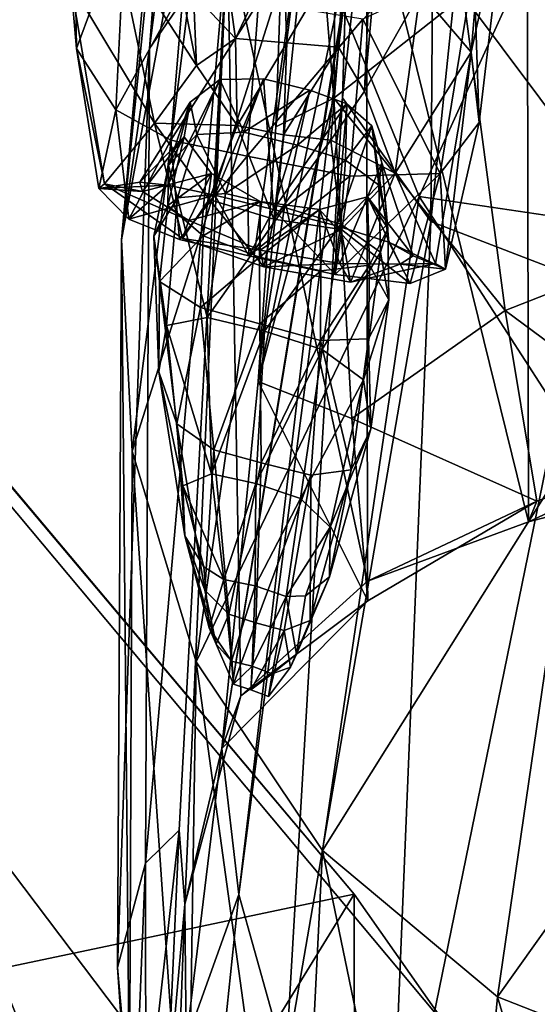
# Model space of a CAD drawing. Extents: x -76 to 76, y -20 to 79.
# Tile 126 of 175: x -6.39 to -4.93, y 4.38 to 7.16. Entities that reach past the tile are written whole.
import ezdxf

# ---------------------------------------------------------------- set-up
doc = ezdxf.new("R2010")
doc.units = 0

msp = doc.modelspace()

# ---------------------------------------------------------------- linework, layer by layer
for points in [[(-14.4724, 15.4348, 15.3001), (-5.4457, 4.6891, 16.0387), (-6.4542, 4.4768, 16.6123)], [(-14.4724, 15.4348, 15.3001), (-14.388, 15.315, 15.9217), (-5.4457, 4.6891, 16.0387)], [(-14.388, 15.315, 15.9217), (-7.8159, 4.6318, 18.5868), (-5.9432, 4.1304, 17.5793)], [(-14.388, 15.315, 15.9217), (-5.1751, 4.3035, 16.584), (-5.4457, 4.6891, 16.0387)], [(-5.1751, 4.3035, 16.584), (-14.388, 15.315, 15.9217), (-5.9432, 4.1304, 17.5793)], [(-5.8155, 9.7801, 13.5305), (-5.6134, 10.2899, 12.6646), (-6.0241, 7.0805, 11.052)], [(-5.6134, 10.2899, 12.6646), (-5.804, 7.4012, 10.2029), (-6.0241, 7.0805, 11.052)], [(-5.8155, 9.7801, 13.5305), (-6.0241, 7.0805, 11.052), (-6.1033, 6.5392, 11.9302)], [(-5.8505, 9.051, 14.4711), (-5.8155, 9.7801, 13.5305), (-6.1033, 6.5392, 11.9302)], [(-5.3992, 9.654, 5.2987), (-5.4789, 6.9407, 5.7284), (-5.469, 7.2563, 6.0493)], [(-5.3992, 9.654, 5.2987), (-5.2098, 9.4224, 4.921), (-5.4789, 6.9407, 5.7284)], [(-4.9446, 9.3423, 4.6142), (-4.7569, 9.6411, 4.5134), (-4.7958, 6.424, 4.9905)], [(-5.2098, 9.4224, 4.921), (-5.229, 6.5908, 5.3495), (-5.4789, 6.9407, 5.7284)], [(-5.2098, 9.4224, 4.921), (-4.9446, 9.3423, 4.6142), (-5.229, 6.5908, 5.3495)], [(-4.9446, 9.3423, 4.6142), (-4.7958, 6.424, 4.9905), (-5.229, 6.5908, 5.3495)], [(-5.781, 8.2724, 15.0981), (-5.8505, 9.051, 14.4711), (-6.1033, 6.5392, 11.9302)], [(-5.4863, 8.6622, 7.3911), (-5.6165, 8.3347, 6.883), (-5.5035, 6.9404, 7.7947)], [(-5.4863, 8.6622, 7.3911), (-5.5035, 6.9404, 7.7947), (-5.1372, 7.2292, 8.2525)], [(-5.6165, 8.3347, 6.883), (-5.667, 6.8585, 7.386), (-5.5035, 6.9404, 7.7947)], [(-5.6165, 8.3347, 6.883), (-5.5277, 7.9572, 6.5647), (-5.667, 6.8585, 7.386)], [(-6.0734, 5.9414, 12.6196), (-5.781, 8.2724, 15.0981), (-6.1033, 6.5392, 11.9302)], [(-5.781, 8.2724, 15.0981), (-6.0734, 5.9414, 12.6196), (-5.5905, 7.4681, 15.4664)], [(-5.5277, 7.9572, 6.5647), (-5.4138, 7.5808, 6.3241), (-5.717, 6.1387, 7.3224)], [(-5.5277, 7.9572, 6.5647), (-5.717, 6.1387, 7.3224), (-5.667, 6.8585, 7.386)], [(-5.115, 7.07, 0.6809), (-5.259, 7.24, 0.4445), (-5.057, 7.7602, 0.7823)], [(-5.115, 7.07, 0.6809), (-5.057, 7.7602, 0.7823), (-5.0153, 7.5296, 1.1843)], [(-4.5438, 7.7665, 9.8758), (-4.5051, 5.8595, 8.5177), (-4.9567, 7.6259, 10.0731)], [(-4.4988, 7.7497, 16.8358), (-4.9389, 7.3736, 16.3679), (-4.2773, 6.8649, 16.475)], [(-6.2309, 7.0803, 1.0467), (-6.2401, 7.6788, 1.124), (-6.2473, 7.2643, 0.6395)], [(-6.2401, 7.6788, 1.124), (-6.2309, 7.0803, 1.0467), (-6.0926, 7.4546, 1.5803)], [(-5.4113, 7.6029, 10.0868), (-5.408, 5.5745, 8.3263), (-5.804, 7.4012, 10.2029)], [(-5.4113, 7.6029, 10.0868), (-4.9567, 7.6259, 10.0731), (-4.9535, 5.7422, 8.4863)], [(-5.408, 5.5745, 8.3263), (-5.4113, 7.6029, 10.0868), (-4.9535, 5.7422, 8.4863)], [(-4.5051, 5.8595, 8.5177), (-4.9535, 5.7422, 8.4863), (-4.9567, 7.6259, 10.0731)], [(-5.4138, 7.5808, 6.3241), (-5.469, 7.2563, 6.0493), (-5.8198, 5.1007, 7.3535)], [(-5.4138, 7.5808, 6.3241), (-5.8198, 5.1007, 7.3535), (-5.717, 6.1387, 7.3224)], [(-5.0925, 6.8716, 1.0968), (-5.115, 7.07, 0.6809), (-5.0153, 7.5296, 1.1843)], [(-5.0925, 6.8716, 1.0968), (-5.0153, 7.5296, 1.1843), (-5.1073, 7.3101, 1.6403)], [(-6.1175, 7.3807, 0.4167), (-5.978, 7.4745, 0.3047), (-5.8916, 7.0322, 0.2042)], [(-6.0734, 5.9414, 12.6196), (-5.8928, 5.3463, 13.1602), (-5.5905, 7.4681, 15.4664)], [(-5.8999, 7.2347, 0.1369), (-5.8916, 7.0322, 0.2042), (-5.978, 7.4745, 0.3047)], [(-5.2621, 6.662, 15.6311), (-5.5905, 7.4681, 15.4664), (-5.8928, 5.3463, 13.1602)], [(-5.2621, 6.662, 15.6311), (-4.9389, 7.3736, 16.3679), (-5.5905, 7.4681, 15.4664)], [(-6.2309, 7.0803, 1.0467), (-6.1194, 6.9067, 1.4288), (-6.0926, 7.4546, 1.5803)], [(-5.9284, 7.2525, 1.701), (-6.0926, 7.4546, 1.5803), (-6.1194, 6.9067, 1.4288)], [(-6.1175, 7.3807, 0.4167), (-6.0105, 6.8693, 0.3178), (-6.2473, 7.2643, 0.6395)], [(-6.0105, 6.8693, 0.3178), (-6.1175, 7.3807, 0.4167), (-5.8916, 7.0322, 0.2042)], [(-6.0362, 4.7764, 9.4049), (-6.0241, 7.0805, 11.052), (-5.804, 7.4012, 10.2029)], [(-5.9404, 4.8701, 8.7068), (-6.0362, 4.7764, 9.4049), (-5.804, 7.4012, 10.2029)], [(-5.9242, 4.6608, 8.0839), (-5.9404, 4.8701, 8.7068), (-5.804, 7.4012, 10.2029)], [(-5.7659, 5.2497, 8.1536), (-5.9242, 4.6608, 8.0839), (-5.804, 7.4012, 10.2029)], [(-5.7812, 7.1085, 0.0932), (-5.8999, 7.2347, 0.1369), (-5.8219, 7.3967, 0.0883)], [(-5.7812, 7.1085, 0.0932), (-5.8219, 7.3967, 0.0883), (-5.6474, 7.3927, 0.0791)], [(-5.408, 5.5745, 8.3263), (-5.7659, 5.2497, 8.1536), (-5.804, 7.4012, 10.2029)], [(-5.6359, 7.0968, 0.0844), (-5.7812, 7.1085, 0.0932), (-5.6474, 7.3927, 0.0791)], [(-5.6359, 7.0968, 0.0844), (-5.6474, 7.3927, 0.0791), (-5.4724, 7.3746, 0.0912)], [(-5.398, 7.3913, 0.3201), (-5.259, 7.24, 0.4445), (-5.4165, 6.96, 0.2139)], [(-5.398, 7.3913, 0.3201), (-5.4165, 6.96, 0.2139), (-5.396, 7.1902, 0.1432)], [(-4.5959, 6.5051, 8.4477), (-4.7161, 7.3953, 8.5288), (-5.1372, 7.2292, 8.2525)], [(-5.4902, 7.0843, 0.0962), (-5.6359, 7.0968, 0.0844), (-5.4724, 7.3746, 0.0912)], [(-5.4902, 7.0843, 0.0962), (-5.4724, 7.3746, 0.0912), (-5.396, 7.1902, 0.1432)], [(-4.9389, 7.3736, 16.3679), (-5.2621, 6.662, 15.6311), (-4.6011, 6.564, 16.1675)], [(-4.9389, 7.3736, 16.3679), (-4.6011, 6.564, 16.1675), (-4.2773, 6.8649, 16.475)], [(-5.2032, 6.7273, 1.4765), (-5.1073, 7.3101, 1.6403), (-5.4213, 7.1632, 1.7338)], [(-5.2032, 6.7273, 1.4765), (-5.0925, 6.8716, 1.0968), (-5.1073, 7.3101, 1.6403)], [(-6.2309, 7.0803, 1.0467), (-6.2473, 7.2643, 0.6395), (-6.1521, 6.6982, 0.5142)], [(-6.0105, 6.8693, 0.3178), (-6.1521, 6.6982, 0.5142), (-6.2473, 7.2643, 0.6395)], [(-5.9638, 6.8215, 1.576), (-5.9284, 7.2525, 1.701), (-6.1194, 6.9067, 1.4288)], [(-5.9284, 7.2525, 1.701), (-5.9638, 6.8215, 1.576), (-5.7159, 7.2111, 1.7257)], [(-5.469, 7.2563, 6.0493), (-5.7722, 4.6881, 6.7907), (-5.8198, 5.1007, 7.3535)], [(-5.469, 7.2563, 6.0493), (-5.4789, 6.9407, 5.7284), (-5.7722, 4.6881, 6.7907)], [(-5.259, 7.24, 0.4445), (-5.3297, 6.7277, 0.3353), (-5.4165, 6.96, 0.2139)], [(-5.259, 7.24, 0.4445), (-5.115, 7.07, 0.6809), (-5.3297, 6.7277, 0.3353)], [(-5.8999, 7.2347, 0.1369), (-5.7812, 7.1085, 0.0932), (-5.8916, 7.0322, 0.2042)], [(-5.019, 6.3399, 8.2337), (-5.1372, 7.2292, 8.2525), (-5.5035, 6.9404, 7.7947)], [(-5.019, 6.3399, 8.2337), (-4.5959, 6.5051, 8.4477), (-5.1372, 7.2292, 8.2525)], [(-5.9638, 6.8215, 1.576), (-5.7488, 6.7756, 1.5978), (-5.7159, 7.2111, 1.7257)], [(-5.4213, 7.1632, 1.7338), (-5.7159, 7.2111, 1.7257), (-5.7488, 6.7756, 1.5978)], [(-5.4902, 7.0843, 0.0962), (-5.396, 7.1902, 0.1432), (-5.4165, 6.96, 0.2139)], [(-5.4586, 6.7197, 1.6041), (-5.4213, 7.1632, 1.7338), (-5.7488, 6.7756, 1.5978)], [(-5.4586, 6.7197, 1.6041), (-5.2032, 6.7273, 1.4765), (-5.4213, 7.1632, 1.7338)], [(-5.7812, 7.1085, 0.0932), (-5.7763, 6.8628, 0.1596), (-5.8916, 7.0322, 0.2042)], [(-5.7812, 7.1085, 0.0932), (-5.6359, 7.0968, 0.0844), (-5.7763, 6.8628, 0.1596)], [(-6.2309, 7.0803, 1.0467), (-6.1681, 6.6844, 0.9602), (-6.1194, 6.9067, 1.4288)], [(-6.1681, 6.6844, 0.9602), (-6.2309, 7.0803, 1.0467), (-6.1521, 6.6982, 0.5142)], [(-6.0362, 4.7764, 9.4049), (-6.1152, 4.482, 10.0971), (-6.0241, 7.0805, 11.052)], [(-6.1152, 4.482, 10.0971), (-6.1033, 6.5392, 11.9302), (-6.0241, 7.0805, 11.052)], [(-5.6359, 7.0968, 0.0844), (-5.6453, 6.8361, 0.1524), (-5.7763, 6.8628, 0.1596)], [(-5.6359, 7.0968, 0.0844), (-5.4902, 7.0843, 0.0962), (-5.6453, 6.8361, 0.1524)], [(-5.4902, 7.0843, 0.0962), (-5.5122, 6.8217, 0.1643), (-5.6453, 6.8361, 0.1524)], [(-5.5122, 6.8217, 0.1643), (-5.4902, 7.0843, 0.0962), (-5.4165, 6.96, 0.2139)], [(-5.115, 7.07, 0.6809), (-5.2158, 6.4721, 0.5363), (-5.3297, 6.7277, 0.3353)], [(-5.188, 6.4565, 0.9911), (-5.2158, 6.4721, 0.5363), (-5.115, 7.07, 0.6809)], [(-5.0925, 6.8716, 1.0968), (-5.188, 6.4565, 0.9911), (-5.115, 7.07, 0.6809)], [(-6.0105, 6.8693, 0.3178), (-5.8916, 7.0322, 0.2042), (-5.7763, 6.8628, 0.1596)], [(-5.8398, 6.6658, 1.3789), (-5.9726, 6.6936, 1.2513), (-5.8258, 6.9926, 1.1941)], [(-5.9092, 6.9288, 0.9445), (-5.8258, 6.9926, 1.1941), (-5.9726, 6.6936, 1.2513)], [(-5.8911, 6.8369, 1.2449), (-5.8258, 6.9926, 1.1941), (-5.9092, 6.9288, 0.9445)], [(-5.8911, 6.8369, 1.2449), (-5.7578, 6.8437, 1.3642), (-5.8258, 6.9926, 1.1941)], [(-5.8398, 6.6658, 1.3789), (-5.7022, 6.9945, 1.3083), (-5.6737, 6.6255, 1.3994)], [(-5.7022, 6.9945, 1.3083), (-5.8398, 6.6658, 1.3789), (-5.8258, 6.9926, 1.1941)], [(-5.7578, 6.8437, 1.3642), (-5.7022, 6.9945, 1.3083), (-5.8258, 6.9926, 1.1941)], [(-5.7022, 6.9945, 1.3083), (-5.7578, 6.8437, 1.3642), (-5.5714, 6.9624, 1.3337)], [(-5.7022, 6.9945, 1.3083), (-5.5714, 6.9624, 1.3337), (-5.6737, 6.6255, 1.3994)], [(-5.7578, 6.8437, 1.3642), (-5.6059, 6.8073, 1.3859), (-5.5714, 6.9624, 1.3337)], [(-5.6737, 6.6255, 1.3994), (-5.5714, 6.9624, 1.3337), (-5.4663, 6.9244, 1.3169)], [(-5.4663, 6.9244, 1.3169), (-5.5714, 6.9624, 1.3337), (-5.6059, 6.8073, 1.3859)], [(-5.4789, 6.9407, 5.7284), (-5.6395, 4.2125, 6.4302), (-5.7722, 4.6881, 6.7907)], [(-5.4526, 6.0343, 7.8352), (-5.5035, 6.9404, 7.7947), (-5.717, 6.1387, 7.3224)], [(-5.5035, 6.9404, 7.7947), (-5.667, 6.8585, 7.386), (-5.717, 6.1387, 7.3224)], [(-5.4789, 6.9407, 5.7284), (-5.229, 6.5908, 5.3495), (-5.6395, 4.2125, 6.4302)], [(-5.5122, 6.8217, 0.1643), (-5.4165, 6.96, 0.2139), (-5.3297, 6.7277, 0.3353)], [(-5.4526, 6.0343, 7.8352), (-5.019, 6.3399, 8.2337), (-5.5035, 6.9404, 7.7947)], [(-6.1681, 6.6844, 0.9602), (-6.0827, 6.5974, 1.3243), (-6.1194, 6.9067, 1.4288)], [(-5.9638, 6.8215, 1.576), (-6.1194, 6.9067, 1.4288), (-6.0827, 6.5974, 1.3243)], [(-6.052, 6.7029, 0.9366), (-5.9092, 6.9288, 0.9445), (-5.9726, 6.6936, 1.2513)], [(-5.9092, 6.9288, 0.9445), (-6.052, 6.7029, 0.9366), (-5.926, 6.8309, 0.6843)], [(-5.9709, 6.7497, 0.9674), (-5.8911, 6.8369, 1.2449), (-5.9092, 6.9288, 0.9445)], [(-5.9709, 6.7497, 0.9674), (-5.9092, 6.9288, 0.9445), (-5.926, 6.8309, 0.6843)], [(-5.4945, 6.5787, 1.3926), (-5.6737, 6.6255, 1.3994), (-5.4663, 6.9244, 1.3169)], [(-5.4703, 6.7647, 1.3709), (-5.4663, 6.9244, 1.3169), (-5.6059, 6.8073, 1.3859)], [(-5.4945, 6.5787, 1.3926), (-5.4663, 6.9244, 1.3169), (-5.3956, 6.8622, 1.2015)], [(-5.4663, 6.9244, 1.3169), (-5.4703, 6.7647, 1.3709), (-5.3956, 6.8622, 1.2015)], [(-5.9312, 6.543, 0.3928), (-6.1521, 6.6982, 0.5142), (-6.0105, 6.8693, 0.3178)], [(-5.8558, 6.6534, 0.2736), (-5.9312, 6.543, 0.3928), (-6.0105, 6.8693, 0.3178)], [(-5.8558, 6.6534, 0.2736), (-6.0105, 6.8693, 0.3178), (-5.7763, 6.8628, 0.1596)], [(-5.8558, 6.6534, 0.2736), (-5.7763, 6.8628, 0.1596), (-5.6734, 6.5981, 0.2674)], [(-5.7763, 6.8628, 0.1596), (-5.6453, 6.8361, 0.1524), (-5.6734, 6.5981, 0.2674)], [(-5.3477, 6.5325, 1.2708), (-5.4945, 6.5787, 1.3926), (-5.3956, 6.8622, 1.2015)], [(-5.4703, 6.7647, 1.3709), (-5.3766, 6.6936, 1.2528), (-5.3956, 6.8622, 1.2015)], [(-5.3677, 6.7571, 0.9312), (-5.3956, 6.8622, 1.2015), (-5.3766, 6.6936, 1.2528)], [(-5.3477, 6.5325, 1.2708), (-5.3956, 6.8622, 1.2015), (-5.3677, 6.7571, 0.9312)], [(-5.0925, 6.8716, 1.0968), (-5.2032, 6.7273, 1.4765), (-5.188, 6.4565, 0.9911)], [(-6.052, 6.7029, 0.9366), (-6.0438, 6.6758, 0.617), (-5.926, 6.8309, 0.6843)], [(-5.8496, 6.7269, 0.538), (-5.926, 6.8309, 0.6843), (-6.0438, 6.6758, 0.617)], [(-5.9729, 6.6362, 0.6876), (-5.926, 6.8309, 0.6843), (-5.8496, 6.7269, 0.538)], [(-5.9729, 6.6362, 0.6876), (-5.9709, 6.7497, 0.9674), (-5.926, 6.8309, 0.6843)], [(-5.8911, 6.8369, 1.2449), (-5.9709, 6.7497, 0.9674), (-5.9452, 6.6581, 1.2725)], [(-5.8911, 6.8369, 1.2449), (-5.9452, 6.6581, 1.2725), (-5.8092, 6.6704, 1.3922)], [(-5.7578, 6.8437, 1.3642), (-5.8911, 6.8369, 1.2449), (-5.8092, 6.6704, 1.3922)], [(-5.7578, 6.8437, 1.3642), (-5.8092, 6.6704, 1.3922), (-5.6059, 6.8073, 1.3859)], [(-5.6734, 6.5981, 0.2674), (-5.6453, 6.8361, 0.1524), (-5.5122, 6.8217, 0.1643)], [(-5.9396, 6.5404, 1.4635), (-5.9638, 6.8215, 1.576), (-6.0827, 6.5974, 1.3243)], [(-5.9638, 6.8215, 1.576), (-5.9396, 6.5404, 1.4635), (-5.7488, 6.7756, 1.5978)], [(-5.8092, 6.6704, 1.3922), (-5.6426, 6.6308, 1.4119), (-5.6059, 6.8073, 1.3859)], [(-5.4829, 6.5683, 0.282), (-5.6734, 6.5981, 0.2674), (-5.5122, 6.8217, 0.1643)], [(-5.4703, 6.7647, 1.3709), (-5.6059, 6.8073, 1.3859), (-5.6426, 6.6308, 1.4119)], [(-5.4829, 6.5683, 0.282), (-5.5122, 6.8217, 0.1643), (-5.3297, 6.7277, 0.3353)], [(-5.9396, 6.5404, 1.4635), (-5.7437, 6.4946, 1.4818), (-5.7488, 6.7756, 1.5978)], [(-5.4586, 6.7197, 1.6041), (-5.7488, 6.7756, 1.5978), (-5.7437, 6.4946, 1.4818)], [(-5.9709, 6.7497, 0.9674), (-5.9729, 6.6362, 0.6876), (-6.0126, 6.5498, 0.9866)], [(-5.9709, 6.7497, 0.9674), (-6.0126, 6.5498, 0.9866), (-5.9452, 6.6581, 1.2725)], [(-5.4835, 6.5836, 1.3974), (-5.4703, 6.7647, 1.3709), (-5.6426, 6.6308, 1.4119)], [(-5.4703, 6.7647, 1.3709), (-5.4835, 6.5836, 1.3974), (-5.3766, 6.6936, 1.2528)], [(-5.279, 6.4937, 0.946), (-5.3677, 6.7571, 0.9312), (-5.4085, 6.661, 0.6536)], [(-5.3677, 6.7571, 0.9312), (-5.3508, 6.5714, 0.965), (-5.4085, 6.661, 0.6536)], [(-5.3508, 6.5714, 0.965), (-5.3677, 6.7571, 0.9312), (-5.3766, 6.6936, 1.2528)], [(-5.279, 6.4937, 0.946), (-5.3477, 6.5325, 1.2708), (-5.3677, 6.7571, 0.9312)], [(-5.9137, 6.5945, 0.4747), (-5.8496, 6.7269, 0.538), (-6.0438, 6.6758, 0.617)], [(-5.8724, 6.5506, 0.5618), (-5.9729, 6.6362, 0.6876), (-5.8496, 6.7269, 0.538)], [(-5.8496, 6.7269, 0.538), (-5.9137, 6.5945, 0.4747), (-5.7117, 6.648, 0.4879)], [(-5.8724, 6.5506, 0.5618), (-5.8496, 6.7269, 0.538), (-5.7117, 6.648, 0.4879)], [(-5.4996, 6.4411, 1.4834), (-5.4586, 6.7197, 1.6041), (-5.7437, 6.4946, 1.4818)], [(-5.4586, 6.7197, 1.6041), (-5.4996, 6.4411, 1.4834), (-5.2032, 6.7273, 1.4765)], [(-5.4996, 6.4411, 1.4834), (-5.2876, 6.4163, 1.3569), (-5.2032, 6.7273, 1.4765)], [(-5.4829, 6.5683, 0.282), (-5.3297, 6.7277, 0.3353), (-5.4562, 6.4199, 0.4005)], [(-5.3297, 6.7277, 0.3353), (-5.2158, 6.4721, 0.5363), (-5.4562, 6.4199, 0.4005)], [(-5.2032, 6.7273, 1.4765), (-5.2876, 6.4163, 1.3569), (-5.188, 6.4565, 0.9911)], [(-6.052, 6.7029, 0.9366), (-6.1681, 6.6844, 0.9602), (-6.0438, 6.6758, 0.617)], [(-6.052, 6.7029, 0.9366), (-5.9726, 6.6936, 1.2513), (-6.1681, 6.6844, 0.9602)], [(-6.1681, 6.6844, 0.9602), (-6.1521, 6.6982, 0.5142), (-6.0438, 6.6758, 0.617)], [(-5.9726, 6.6936, 1.2513), (-6.0827, 6.5974, 1.3243), (-6.1681, 6.6844, 0.9602)], [(-5.9137, 6.5945, 0.4747), (-6.0438, 6.6758, 0.617), (-6.1521, 6.6982, 0.5142)], [(-5.9312, 6.543, 0.3928), (-5.9137, 6.5945, 0.4747), (-6.1521, 6.6982, 0.5142)], [(-5.9726, 6.6936, 1.2513), (-5.8398, 6.6658, 1.3789), (-6.0827, 6.5974, 1.3243)], [(-5.4835, 6.5836, 1.3974), (-5.3719, 6.5046, 1.2803), (-5.3766, 6.6936, 1.2528)], [(-5.3508, 6.5714, 0.965), (-5.3766, 6.6936, 1.2528), (-5.3719, 6.5046, 1.2803)], [(-5.8398, 6.6658, 1.3789), (-5.9396, 6.5404, 1.4635), (-6.0827, 6.5974, 1.3243)], [(-5.9763, 6.2973, 1.2105), (-5.9452, 6.6581, 1.2725), (-6.0126, 6.5498, 0.9866)], [(-5.9763, 6.2973, 1.2105), (-5.8614, 6.3198, 1.3156), (-5.9452, 6.6581, 1.2725)], [(-5.8614, 6.3198, 1.3156), (-5.8092, 6.6704, 1.3922), (-5.9452, 6.6581, 1.2725)], [(-5.9396, 6.5404, 1.4635), (-5.8398, 6.6658, 1.3789), (-5.7437, 6.4946, 1.4818)], [(-5.5355, 4.8125, 13.592), (-5.2621, 6.662, 15.6311), (-5.8928, 5.3463, 13.1602)], [(-5.8092, 6.6704, 1.3922), (-5.8614, 6.3198, 1.3156), (-5.6426, 6.6308, 1.4119)], [(-5.8398, 6.6658, 1.3789), (-5.6737, 6.6255, 1.3994), (-5.7437, 6.4946, 1.4818)], [(-5.5439, 6.6253, 0.5161), (-5.4085, 6.661, 0.6536), (-5.4021, 6.4676, 0.6756)], [(-5.5439, 6.6253, 0.5161), (-5.486, 6.4724, 0.4704), (-5.4085, 6.661, 0.6536)], [(-5.2621, 6.662, 15.6311), (-5.5355, 4.8125, 13.592), (-4.8131, 5.9664, 15.6195)], [(-5.486, 6.4724, 0.4704), (-5.3159, 6.4709, 0.614), (-5.4085, 6.661, 0.6536)], [(-5.3508, 6.5714, 0.965), (-5.4021, 6.4676, 0.6756), (-5.4085, 6.661, 0.6536)], [(-5.3159, 6.4709, 0.614), (-5.279, 6.4937, 0.946), (-5.4085, 6.661, 0.6536)], [(-5.2621, 6.662, 15.6311), (-4.8131, 5.9664, 15.6195), (-4.6011, 6.564, 16.1675)], [(-5.9729, 6.6362, 0.6876), (-5.996, 6.4211, 0.705), (-6.0126, 6.5498, 0.9866)], [(-5.9729, 6.6362, 0.6876), (-5.8724, 6.5506, 0.5618), (-5.996, 6.4211, 0.705)], [(-5.9312, 6.543, 0.3928), (-5.8558, 6.6534, 0.2736), (-5.7015, 6.4627, 0.3814)], [(-5.9137, 6.5945, 0.4747), (-5.7112, 6.5097, 0.4468), (-5.7117, 6.648, 0.4879)], [(-5.7134, 6.49, 0.5351), (-5.8724, 6.5506, 0.5618), (-5.7117, 6.648, 0.4879)], [(-5.8614, 6.3198, 1.3156), (-5.6994, 6.2814, 1.3376), (-5.6426, 6.6308, 1.4119)], [(-5.8558, 6.6534, 0.2736), (-5.6734, 6.5981, 0.2674), (-5.7015, 6.4627, 0.3814)], [(-5.7134, 6.49, 0.5351), (-5.7117, 6.648, 0.4879), (-5.5439, 6.6253, 0.5161)], [(-5.5439, 6.6253, 0.5161), (-5.7117, 6.648, 0.4879), (-5.7112, 6.5097, 0.4468)], [(-5.4835, 6.5836, 1.3974), (-5.6426, 6.6308, 1.4119), (-5.6994, 6.2814, 1.3376)], [(-5.4996, 6.4411, 1.4834), (-5.7437, 6.4946, 1.4818), (-5.6737, 6.6255, 1.3994)], [(-5.5398, 6.4514, 0.5526), (-5.7134, 6.49, 0.5351), (-5.5439, 6.6253, 0.5161)], [(-5.486, 6.4724, 0.4704), (-5.5439, 6.6253, 0.5161), (-5.7112, 6.5097, 0.4468)], [(-5.4945, 6.5787, 1.3926), (-5.4996, 6.4411, 1.4834), (-5.6737, 6.6255, 1.3994)], [(-5.5398, 6.4514, 0.5526), (-5.5439, 6.6253, 0.5161), (-5.4021, 6.4676, 0.6756)], [(-5.9137, 6.5945, 0.4747), (-5.9312, 6.543, 0.3928), (-5.7112, 6.5097, 0.4468)], [(-5.6734, 6.5981, 0.2674), (-5.4829, 6.5683, 0.282), (-5.7015, 6.4627, 0.3814)], [(-5.5361, 6.2292, 1.3204), (-5.4835, 6.5836, 1.3974), (-5.6994, 6.2814, 1.3376)], [(-5.229, 6.5908, 5.3495), (-5.3473, 3.729, 6.1504), (-5.6395, 4.2125, 6.4302)], [(-5.4835, 6.5836, 1.3974), (-5.5361, 6.2292, 1.3204), (-5.3719, 6.5046, 1.2803)], [(-5.4996, 6.4411, 1.4834), (-5.4945, 6.5787, 1.3926), (-5.2876, 6.4163, 1.3569)], [(-5.4945, 6.5787, 1.3926), (-5.3477, 6.5325, 1.2708), (-5.2876, 6.4163, 1.3569)], [(-5.3508, 6.5714, 0.965), (-5.3475, 6.3697, 0.9921), (-5.4021, 6.4676, 0.6756)], [(-5.3475, 6.3697, 0.9921), (-5.3508, 6.5714, 0.965), (-5.3719, 6.5046, 1.2803)], [(-5.229, 6.5908, 5.3495), (-4.7958, 6.424, 4.9905), (-5.3473, 3.729, 6.1504)], [(-5.9982, 6.1665, 0.9784), (-5.9763, 6.2973, 1.2105), (-6.0126, 6.5498, 0.9866)], [(-5.9982, 6.1665, 0.9784), (-6.0126, 6.5498, 0.9866), (-5.996, 6.4211, 0.705)], [(-5.8724, 6.5506, 0.5618), (-5.8804, 6.3478, 0.5976), (-5.996, 6.4211, 0.705)], [(-5.8724, 6.5506, 0.5618), (-5.7134, 6.49, 0.5351), (-5.8804, 6.3478, 0.5976)], [(-5.4829, 6.5683, 0.282), (-5.4562, 6.4199, 0.4005), (-5.7015, 6.4627, 0.3814)], [(-6.1152, 4.482, 10.0971), (-6.0811, 4.0891, 10.7022), (-6.1033, 6.5392, 11.9302)], [(-6.0811, 4.0891, 10.7022), (-6.0734, 5.9414, 12.6196), (-6.1033, 6.5392, 11.9302)], [(-5.9312, 6.543, 0.3928), (-5.7015, 6.4627, 0.3814), (-5.7112, 6.5097, 0.4468)], [(-5.279, 6.4937, 0.946), (-5.188, 6.4565, 0.9911), (-5.3477, 6.5325, 1.2708)], [(-5.188, 6.4565, 0.9911), (-5.2876, 6.4163, 1.3569), (-5.3477, 6.5325, 1.2708)], [(-5.7134, 6.49, 0.5351), (-5.713, 6.3018, 0.5876), (-5.8804, 6.3478, 0.5976)], [(-5.7134, 6.49, 0.5351), (-5.5398, 6.4514, 0.5526), (-5.713, 6.3018, 0.5876)], [(-5.486, 6.4724, 0.4704), (-5.7112, 6.5097, 0.4468), (-5.7015, 6.4627, 0.3814)], [(-5.5361, 6.2292, 1.3204), (-5.4198, 6.1436, 1.2185), (-5.3719, 6.5046, 1.2803)], [(-5.3475, 6.3697, 0.9921), (-5.3719, 6.5046, 1.2803), (-5.4198, 6.1436, 1.2185)], [(-5.279, 6.4937, 0.946), (-5.3159, 6.4709, 0.614), (-5.188, 6.4565, 0.9911)], [(-4.5959, 6.5051, 8.4477), (-5.019, 6.3399, 8.2337), (-4.4986, 5.9538, 8.3714)], [(-5.4562, 6.4199, 0.4005), (-5.486, 6.4724, 0.4704), (-5.7015, 6.4627, 0.3814)], [(-5.5398, 6.4514, 0.5526), (-5.4021, 6.4676, 0.6756), (-5.541, 6.2546, 0.5979)], [(-5.4021, 6.4676, 0.6756), (-5.4055, 6.2595, 0.7067), (-5.541, 6.2546, 0.5979)], [(-5.486, 6.4724, 0.4704), (-5.4562, 6.4199, 0.4005), (-5.3159, 6.4709, 0.614)], [(-5.4562, 6.4199, 0.4005), (-5.2158, 6.4721, 0.5363), (-5.3159, 6.4709, 0.614)], [(-5.3475, 6.3697, 0.9921), (-5.4055, 6.2595, 0.7067), (-5.4021, 6.4676, 0.6756)], [(-5.3159, 6.4709, 0.614), (-5.2158, 6.4721, 0.5363), (-5.188, 6.4565, 0.9911)], [(-5.5398, 6.4514, 0.5526), (-5.541, 6.2546, 0.5979), (-5.713, 6.3018, 0.5876)], [(-5.947, 6.0187, 0.7526), (-5.9982, 6.1665, 0.9784), (-5.996, 6.4211, 0.705)], [(-5.947, 6.0187, 0.7526), (-5.996, 6.4211, 0.705), (-5.8804, 6.3478, 0.5976)], [(-4.7958, 6.424, 4.9905), (-4.9268, 3.358, 5.9826), (-5.3473, 3.729, 6.1504)], [(-5.3988, 6.0047, 0.9862), (-5.3475, 6.3697, 0.9921), (-5.4198, 6.1436, 1.2185)], [(-5.3475, 6.3697, 0.9921), (-5.3988, 6.0047, 0.9862), (-5.4055, 6.2595, 0.7067)], [(-5.8428, 5.9451, 0.6663), (-5.947, 6.0187, 0.7526), (-5.8804, 6.3478, 0.5976)], [(-5.8428, 5.9451, 0.6663), (-5.8804, 6.3478, 0.5976), (-5.713, 6.3018, 0.5876)], [(-5.019, 6.3399, 8.2337), (-5.4526, 6.0343, 7.8352), (-4.9296, 5.7999, 8.232)], [(-5.019, 6.3399, 8.2337), (-4.9296, 5.7999, 8.232), (-4.4986, 5.9538, 8.3714)], [(-5.9302, 5.8438, 0.9952), (-5.9763, 6.2973, 1.2105), (-5.9982, 6.1665, 0.9784)], [(-5.8493, 5.8779, 1.0825), (-5.8614, 6.3198, 1.3156), (-5.9763, 6.2973, 1.2105)], [(-5.9302, 5.8438, 0.9952), (-5.8493, 5.8779, 1.0825), (-5.9763, 6.2973, 1.2105)], [(-5.8614, 6.3198, 1.3156), (-5.8493, 5.8779, 1.0825), (-5.6994, 6.2814, 1.3376)], [(-5.7089, 5.909, 0.6588), (-5.8428, 5.9451, 0.6663), (-5.713, 6.3018, 0.5876)], [(-5.7089, 5.909, 0.6588), (-5.713, 6.3018, 0.5876), (-5.541, 6.2546, 0.5979)], [(-5.8493, 5.8779, 1.0825), (-5.7242, 5.8504, 1.1066), (-5.6994, 6.2814, 1.3376)], [(-5.5361, 6.2292, 1.3204), (-5.6994, 6.2814, 1.3376), (-5.7242, 5.8504, 1.1066)], [(-5.5688, 5.8738, 0.6693), (-5.7089, 5.909, 0.6588), (-5.541, 6.2546, 0.5979)], [(-5.5688, 5.8738, 0.6693), (-5.541, 6.2546, 0.5979), (-5.4547, 5.8892, 0.7583)], [(-5.541, 6.2546, 0.5979), (-5.4055, 6.2595, 0.7067), (-5.4547, 5.8892, 0.7583)], [(-5.3988, 6.0047, 0.9862), (-5.4547, 5.8892, 0.7583), (-5.4055, 6.2595, 0.7067)], [(-5.5979, 5.8075, 1.0941), (-5.5361, 6.2292, 1.3204), (-5.7242, 5.8504, 1.1066)], [(-5.5361, 6.2292, 1.3204), (-5.5979, 5.8075, 1.0941), (-5.4198, 6.1436, 1.2185)], [(-5.9241, 5.702, 0.8181), (-5.9302, 5.8438, 0.9952), (-5.9982, 6.1665, 0.9784)], [(-5.9241, 5.702, 0.8181), (-5.9982, 6.1665, 0.9784), (-5.947, 6.0187, 0.7526)], [(-5.717, 6.1387, 7.3224), (-5.8198, 5.1007, 7.3535), (-5.4071, 5.5185, 7.9217)], [(-5.4526, 6.0343, 7.8352), (-5.717, 6.1387, 7.3224), (-5.4071, 5.5185, 7.9217)], [(-5.5979, 5.8075, 1.0941), (-5.5138, 5.7268, 1.0136), (-5.4198, 6.1436, 1.2185)], [(-5.3988, 6.0047, 0.9862), (-5.4198, 6.1436, 1.2185), (-5.5138, 5.7268, 1.0136)], [(-5.8683, 5.5488, 0.6483), (-5.947, 6.0187, 0.7526), (-5.8428, 5.9451, 0.6663)], [(-5.8683, 5.5488, 0.6483), (-5.9241, 5.702, 0.8181), (-5.947, 6.0187, 0.7526)], [(-5.4526, 6.0343, 7.8352), (-5.4071, 5.5185, 7.9217), (-4.9296, 5.7999, 8.232)], [(-5.5155, 5.5859, 0.8336), (-5.3988, 6.0047, 0.9862), (-5.5138, 5.7268, 1.0136)], [(-5.3988, 6.0047, 0.9862), (-5.5155, 5.5859, 0.8336), (-5.4547, 5.8892, 0.7583)], [(-5.5355, 4.8125, 13.592), (-5.0403, 4.3985, 13.8714), (-4.8131, 5.9664, 15.6195)], [(-4.2606, 5.4937, 15.459), (-4.8131, 5.9664, 15.6195), (-5.0403, 4.3985, 13.8714)], [(-6.0811, 4.0891, 10.7022), (-5.9181, 3.6713, 11.2304), (-6.0734, 5.9414, 12.6196)], [(-5.9181, 3.6713, 11.2304), (-5.8928, 5.3463, 13.1602), (-6.0734, 5.9414, 12.6196)], [(-5.8005, 5.4806, 0.5829), (-5.8683, 5.5488, 0.6483), (-5.8428, 5.9451, 0.6663)], [(-5.8005, 5.4806, 0.5829), (-5.8428, 5.9451, 0.6663), (-5.7089, 5.909, 0.6588)], [(-4.5051, 5.8595, 8.5177), (-4.4986, 5.9538, 8.3714), (-4.9535, 5.7422, 8.4863)], [(-4.4986, 5.9538, 8.3714), (-4.9296, 5.7999, 8.232), (-4.9535, 5.7422, 8.4863)], [(-5.7243, 5.4563, 0.5771), (-5.8005, 5.4806, 0.5829), (-5.7089, 5.909, 0.6588)], [(-5.7243, 5.4563, 0.5771), (-5.7089, 5.909, 0.6588), (-5.5688, 5.8738, 0.6693)], [(-5.8493, 5.8779, 1.0825), (-5.9302, 5.8438, 0.9952), (-5.8145, 5.5791, 0.8599)], [(-5.8493, 5.8779, 1.0825), (-5.8145, 5.5791, 0.8599), (-5.7242, 5.8504, 1.1066)], [(-5.5155, 5.5859, 0.8336), (-5.5698, 5.4626, 0.6569), (-5.4547, 5.8892, 0.7583)], [(-5.5688, 5.8738, 0.6693), (-5.4547, 5.8892, 0.7583), (-5.5698, 5.4626, 0.6569)], [(-5.8145, 5.5791, 0.8599), (-5.7255, 5.5609, 0.8811), (-5.7242, 5.8504, 1.1066)], [(-5.5979, 5.8075, 1.0941), (-5.7242, 5.8504, 1.1066), (-5.7255, 5.5609, 0.8811)], [(-5.6434, 5.4348, 0.5866), (-5.7243, 5.4563, 0.5771), (-5.5688, 5.8738, 0.6693)], [(-5.6434, 5.4348, 0.5866), (-5.5688, 5.8738, 0.6693), (-5.5698, 5.4626, 0.6569)], [(-5.9302, 5.8438, 0.9952), (-5.8705, 5.6146, 0.8439), (-5.8145, 5.5791, 0.8599)], [(-5.9302, 5.8438, 0.9952), (-5.9241, 5.702, 0.8181), (-5.8705, 5.6146, 0.8439)], [(-5.6384, 5.5303, 0.876), (-5.5979, 5.8075, 1.0941), (-5.7255, 5.5609, 0.8811)], [(-5.5979, 5.8075, 1.0941), (-5.6384, 5.5303, 0.876), (-5.5138, 5.7268, 1.0136)], [(-5.408, 5.5745, 8.3263), (-4.9535, 5.7422, 8.4863), (-4.9296, 5.7999, 8.232)], [(-5.4071, 5.5185, 7.9217), (-5.408, 5.5745, 8.3263), (-4.9296, 5.7999, 8.232)], [(-5.6384, 5.5303, 0.876), (-5.5839, 5.5325, 0.8636), (-5.5138, 5.7268, 1.0136)], [(-5.5155, 5.5859, 0.8336), (-5.5138, 5.7268, 1.0136), (-5.5839, 5.5325, 0.8636)], [(-5.9241, 5.702, 0.8181), (-5.8683, 5.5488, 0.6483), (-5.8363, 5.3959, 0.5965)], [(-5.9241, 5.702, 0.8181), (-5.8555, 5.4419, 0.6804), (-5.8705, 5.6146, 0.8439)], [(-5.8555, 5.4419, 0.6804), (-5.9241, 5.702, 0.8181), (-5.8363, 5.3959, 0.5965)], [(-5.8145, 5.5791, 0.8599), (-5.8705, 5.6146, 0.8439), (-5.8555, 5.4419, 0.6804)], [(-5.7929, 5.3482, 0.6458), (-5.8145, 5.5791, 0.8599), (-5.8555, 5.4419, 0.6804)], [(-5.8145, 5.5791, 0.8599), (-5.7929, 5.3482, 0.6458), (-5.7255, 5.5609, 0.8811)], [(-5.408, 5.5745, 8.3263), (-5.4071, 5.5185, 7.9217), (-5.7659, 5.2497, 8.1536)], [(-5.5155, 5.5859, 0.8336), (-5.6093, 5.3672, 0.7), (-5.6259, 5.3309, 0.6085)], [(-5.5698, 5.4626, 0.6569), (-5.5155, 5.5859, 0.8336), (-5.6259, 5.3309, 0.6085)], [(-5.6093, 5.3672, 0.7), (-5.5155, 5.5859, 0.8336), (-5.5839, 5.5325, 0.8636)], [(-5.8683, 5.5488, 0.6483), (-5.8005, 5.4806, 0.5829), (-5.8363, 5.3959, 0.5965)], [(-5.7929, 5.3482, 0.6458), (-5.7342, 5.3338, 0.6575), (-5.7255, 5.5609, 0.8811)], [(-5.6384, 5.5303, 0.876), (-5.7255, 5.5609, 0.8811), (-5.7342, 5.3338, 0.6575)], [(-5.4071, 5.5185, 7.9217), (-5.8198, 5.1007, 7.3535), (-5.7659, 5.2497, 8.1536)], [(-5.6776, 5.3117, 0.6584), (-5.6384, 5.5303, 0.876), (-5.7342, 5.3338, 0.6575)], [(-5.6776, 5.3117, 0.6584), (-5.6093, 5.3672, 0.7), (-5.6384, 5.5303, 0.876)], [(-5.6093, 5.3672, 0.7), (-5.5839, 5.5325, 0.8636), (-5.6384, 5.5303, 0.876)], [(-4.4408, 4.1625, 13.9548), (-4.2606, 5.4937, 15.459), (-5.0403, 4.3985, 13.8714)], [(-5.8005, 5.4806, 0.5829), (-5.7873, 5.2828, 0.5252), (-5.8363, 5.3959, 0.5965)], [(-5.8005, 5.4806, 0.5829), (-5.7243, 5.4563, 0.5771), (-5.7873, 5.2828, 0.5252)], [(-5.6434, 5.4348, 0.5866), (-5.5698, 5.4626, 0.6569), (-5.6259, 5.3309, 0.6085)], [(-5.7929, 5.3482, 0.6458), (-5.8555, 5.4419, 0.6804), (-5.8363, 5.3959, 0.5965)], [(-5.7243, 5.4563, 0.5771), (-5.7379, 5.2665, 0.526), (-5.7873, 5.2828, 0.5252)], [(-5.7243, 5.4563, 0.5771), (-5.6434, 5.4348, 0.5866), (-5.7379, 5.2665, 0.526)], [(-5.6434, 5.4348, 0.5866), (-5.6883, 5.2479, 0.5318), (-5.7379, 5.2665, 0.526)], [(-5.6883, 5.2479, 0.5318), (-5.6434, 5.4348, 0.5866), (-5.6259, 5.3309, 0.6085)], [(-5.7873, 5.2828, 0.5252), (-5.7929, 5.3482, 0.6458), (-5.8363, 5.3959, 0.5965)], [(-5.9181, 3.6713, 11.2304), (-5.6105, 3.3026, 11.692), (-5.8928, 5.3463, 13.1602)], [(-5.6105, 3.3026, 11.692), (-5.5355, 4.8125, 13.592), (-5.8928, 5.3463, 13.1602)], [(-5.7929, 5.3482, 0.6458), (-5.7873, 5.2828, 0.5252), (-5.7342, 5.3338, 0.6575)], [(-5.6093, 5.3672, 0.7), (-5.6776, 5.3117, 0.6584), (-5.6259, 5.3309, 0.6085)], [(-5.7873, 5.2828, 0.5252), (-5.7379, 5.2665, 0.526), (-5.7342, 5.3338, 0.6575)], [(-5.6776, 5.3117, 0.6584), (-5.7342, 5.3338, 0.6575), (-5.7379, 5.2665, 0.526)], [(-5.6776, 5.3117, 0.6584), (-5.6883, 5.2479, 0.5318), (-5.6259, 5.3309, 0.6085)], [(-5.6883, 5.2479, 0.5318), (-5.6776, 5.3117, 0.6584), (-5.7379, 5.2665, 0.526)], [(-5.9242, 4.6608, 8.0839), (-5.7659, 5.2497, 8.1536), (-5.8198, 5.1007, 7.3535)], [(-5.9204, 4.2723, 7.5517), (-5.9242, 4.6608, 8.0839), (-5.8198, 5.1007, 7.3535)], [(-5.9204, 4.2723, 7.5517), (-5.8198, 5.1007, 7.3535), (-5.7722, 4.6881, 6.7907)], [(-6.0362, 4.7764, 9.4049), (-5.9404, 4.8701, 8.7068), (-6.035, 4.0285, 9.0595)], [(-5.9404, 4.8701, 8.7068), (-5.9764, 4.0772, 8.4871), (-6.035, 4.0285, 9.0595)], [(-5.9404, 4.8701, 8.7068), (-5.9242, 4.6608, 8.0839), (-5.9764, 4.0772, 8.4871)], [(-5.6105, 3.3026, 11.692), (-5.1683, 3.0338, 12.0231), (-5.5355, 4.8125, 13.592)], [(-5.1683, 3.0338, 12.0231), (-5.0403, 4.3985, 13.8714), (-5.5355, 4.8125, 13.592)], [(-6.1152, 4.482, 10.0971), (-6.0362, 4.7764, 9.4049), (-6.0728, 3.8632, 9.6576)], [(-6.0362, 4.7764, 9.4049), (-6.035, 4.0285, 9.0595), (-6.0728, 3.8632, 9.6576)], [(-6.4542, 4.4768, 16.6123), (-5.4457, 4.6891, 16.0387), (-6.1073, 3.6125, 15.6349)], [(-6.1073, 3.6125, 15.6349), (-5.4457, 4.6891, 16.0387), (-5.4419, 2.2038, 16.5014)], [(-5.8617, 3.8287, 7.126), (-5.9204, 4.2723, 7.5517), (-5.7722, 4.6881, 6.7907)], [(-5.8617, 3.8287, 7.126), (-5.7722, 4.6881, 6.7907), (-5.6395, 4.2125, 6.4302)], [(-5.4457, 4.6891, 16.0387), (-5.1751, 4.3035, 16.584), (-5.4419, 2.2038, 16.5014)], [(-5.9242, 4.6608, 8.0839), (-5.9496, 3.976, 7.9987), (-5.9764, 4.0772, 8.4871)], [(-5.9242, 4.6608, 8.0839), (-5.9204, 4.2723, 7.5517), (-5.9496, 3.976, 7.9987)], [(-7.8206, 4.24, 19.3435), (-5.7555, 3.7058, 18.185), (-7.8159, 4.6318, 18.5868)], [(-5.7555, 3.7058, 18.185), (-5.9432, 4.1304, 17.5793), (-7.8159, 4.6318, 18.5868)], [(-6.7487, 3.7662, 16.0953), (-6.4542, 4.4768, 16.6123), (-6.1073, 3.6125, 15.6349)], [(-6.0811, 4.0891, 10.7022), (-6.1152, 4.482, 10.0971), (-6.0374, 3.6146, 10.2229)], [(-6.1152, 4.482, 10.0971), (-6.0728, 3.8632, 9.6576), (-6.0374, 3.6146, 10.2229)], [(-5.1683, 3.0338, 12.0231), (-4.6015, 2.916, 12.1597), (-5.0403, 4.3985, 13.8714)], [(-4.6015, 2.916, 12.1597), (-4.4408, 4.1625, 13.9548), (-5.0403, 4.3985, 13.8714)]]:
    msp.add_3dface(points)

doc.saveas('drawing.dxf')
